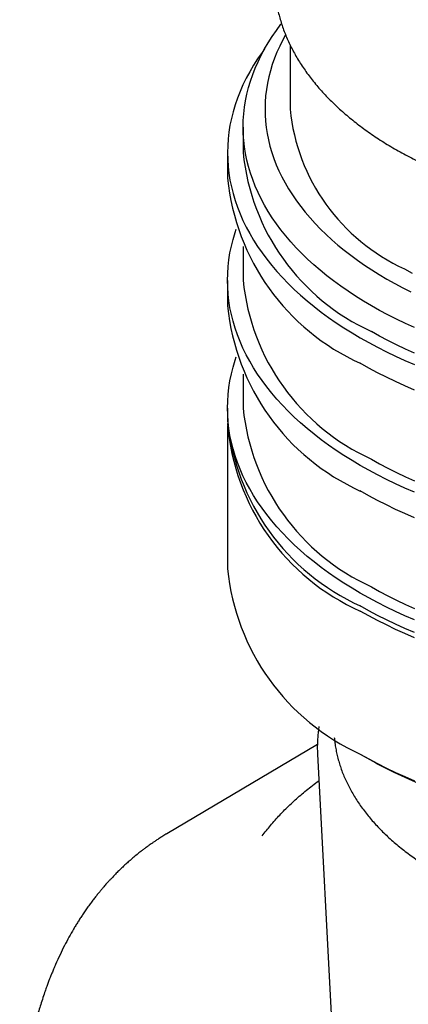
# Model space of a CAD drawing. Header units: millimetres. Extents: x 8 to 552, y 12 to 759.
# Tile 33 of 55: x 485 to 497, y 174 to 205. Entities that reach past the tile are written whole.
import ezdxf

# ---------------------------------------------------------------- set-up
doc = ezdxf.new("R2010")
doc.units = ezdxf.units.MM

msp = doc.modelspace()

# ---------------------------------------------------------------- linework, layer by layer
at = {"color": 7, "linetype": 'Continuous', "lineweight": 30}
for p, q in [((493.652, 204.322), (493.652, 202.263)), ((492.152, 201.691), (492.152, 200.875)), ((491.652, 200.875), (491.652, 200.058)), ((492.152, 197.879), (492.152, 196.792)), ((491.652, 196.792), (491.652, 195.975)), ((492.152, 193.796), (492.152, 192.709)), ((491.652, 192.709), (491.652, 192.301)), ((491.652, 192.138), (491.652, 187.565)), ((494.525, 181.947), (489.714, 179.1)), ((494.53, 181.643), (495.786, 157.986)), ((495.897, 181.647), (496.392, 181.361)), ((489.696, 179.085), (489.716, 179.097))]:
    msp.add_line(p, q, dxfattribs=at)
at = {"color": 7, "linetype": 'Continuous', "lineweight": 30, "flags": 128}
for points in [[(496.252, 195.976), (495.996, 196.128), (495.748, 196.283), (495.506, 196.442), (495.272, 196.605), (495.045, 196.771), (494.825, 196.941), (494.614, 197.114), (494.41, 197.289), (494.215, 197.468), (494.027, 197.65), (493.848, 197.835), (493.677, 198.022), (493.515, 198.212), (493.362, 198.404), (493.217, 198.598), (493.081, 198.795), (492.955, 198.993), (492.837, 199.194), (492.728, 199.396), (492.629, 199.599), (492.538, 199.805), (492.458, 200.011), (492.386, 200.218), (492.324, 200.427), (492.271, 200.636), (492.228, 200.846), (492.195, 201.057), (492.171, 201.268), (492.156, 201.48), (492.152, 201.691), (492.156, 201.903), (492.171, 202.114), (492.195, 202.325), (492.228, 202.536), (492.271, 202.746), (492.324, 202.956), (492.386, 203.164), (492.458, 203.372), (492.538, 203.578), (492.629, 203.783), (492.728, 203.987), (492.837, 204.189), (492.955, 204.389), (493.081, 204.588), (493.217, 204.784), (493.362, 204.979), (493.376, 204.997)], [(493.507, 204.643), (493.416, 204.477), (493.32, 204.283), (493.232, 204.087), (493.154, 203.89), (493.084, 203.693), (493.024, 203.494), (492.972, 203.294), (492.93, 203.094), (492.896, 202.893), (492.872, 202.692), (492.857, 202.49), (492.852, 202.288), (492.855, 202.086), (492.868, 201.885), (492.89, 201.683), (492.921, 201.482), (492.961, 201.282), (493.01, 201.082), (493.068, 200.883), (493.136, 200.685), (493.212, 200.488), (493.297, 200.292), (493.391, 200.098), (493.494, 199.905), (493.606, 199.713), (493.727, 199.524), (493.856, 199.336), (493.993, 199.151), (494.139, 198.967), (494.293, 198.786), (494.456, 198.607), (494.626, 198.431), (494.805, 198.258), (494.991, 198.087), (495.185, 197.919), (495.387, 197.754), (495.596, 197.592), (495.812, 197.434), (496.035, 197.278), (496.266, 197.127), (496.503, 196.978), (496.747, 196.834)], [(492.838, 204.191), (492.755, 204.078), (492.615, 203.875), (492.483, 203.669), (492.361, 203.461), (492.249, 203.252), (492.146, 203.041), (492.052, 202.829), (491.968, 202.615), (491.894, 202.4), (491.83, 202.184), (491.776, 201.967), (491.731, 201.75), (491.696, 201.531), (491.671, 201.313), (491.657, 201.094), (491.652, 200.875), (491.657, 200.656), (491.671, 200.437), (491.696, 200.218), (491.731, 200), (491.776, 199.782), (491.83, 199.565), (491.894, 199.349), (491.968, 199.134), (492.052, 198.921), (492.146, 198.708), (492.249, 198.497), (492.361, 198.288), (492.483, 198.081), (492.615, 197.875), (492.755, 197.671), (492.905, 197.47), (493.064, 197.271), (493.232, 197.075), (493.409, 196.881), (493.594, 196.689), (493.788, 196.501), (493.991, 196.316), (494.202, 196.134), (494.421, 195.955), (494.648, 195.779), (494.883, 195.607), (495.126, 195.438), (495.376, 195.274), (495.634, 195.113), (495.899, 194.956)], [(495.899, 190.873), (495.634, 191.03), (495.376, 191.191), (495.126, 191.356), (494.883, 191.524), (494.648, 191.696), (494.421, 191.872), (494.202, 192.051), (493.991, 192.233), (493.788, 192.418), (493.594, 192.607), (493.409, 192.798), (493.232, 192.992), (493.064, 193.188), (492.905, 193.387), (492.755, 193.589), (492.615, 193.792), (492.483, 193.998), (492.361, 194.205), (492.249, 194.415), (492.146, 194.626), (492.052, 194.838), (491.968, 195.052), (491.894, 195.267), (491.83, 195.483), (491.776, 195.699), (491.731, 195.917), (491.696, 196.135), (491.671, 196.354), (491.657, 196.573), (491.652, 196.792), (491.657, 197.011), (491.671, 197.23), (491.696, 197.449), (491.731, 197.667), (491.776, 197.885), (491.83, 198.101), (491.894, 198.317), (491.93, 198.425)], [(497.313, 197.16), (497.555, 197.024)], [(496.747, 196.834), (496.998, 196.693), (497.254, 196.556), (497.517, 196.423)], [(497.629, 195.279), (497.341, 195.41), (497.059, 195.546), (496.784, 195.685), (496.515, 195.829), (496.252, 195.976)], [(495.899, 194.956), (496.17, 194.803), (496.449, 194.654), (496.735, 194.51), (497.026, 194.369), (497.325, 194.234), (497.629, 194.103)], [(497.629, 194.463), (497.341, 194.594), (497.059, 194.729), (496.784, 194.869), (496.515, 195.012), (496.252, 195.16)], [(495.899, 186.79), (495.634, 186.947), (495.376, 187.108), (495.126, 187.273), (494.883, 187.441), (494.648, 187.614), (494.421, 187.789), (494.202, 187.968), (493.991, 188.15), (493.788, 188.336), (493.594, 188.524), (493.409, 188.715), (493.232, 188.909), (493.064, 189.106), (492.905, 189.305), (492.755, 189.506), (492.615, 189.71), (492.483, 189.915), (492.361, 190.123), (492.249, 190.332), (492.146, 190.543), (492.052, 190.755), (491.968, 190.969), (491.894, 191.184), (491.83, 191.4), (491.776, 191.617), (491.731, 191.834), (491.696, 192.053), (491.671, 192.271), (491.657, 192.49), (491.652, 192.709), (491.657, 192.928), (491.671, 193.147), (491.696, 193.366), (491.731, 193.584), (491.776, 193.802), (491.83, 194.019), (491.894, 194.235), (491.93, 194.342)], [(497.629, 193.286), (497.325, 193.417), (497.026, 193.553), (496.735, 193.693), (496.449, 193.838), (496.17, 193.986), (495.899, 194.139)], [(497.629, 190.02), (497.325, 190.151), (497.026, 190.287), (496.735, 190.427), (496.449, 190.571), (496.17, 190.72), (495.899, 190.873)], [(496.252, 191.077), (496.515, 190.93), (496.784, 190.786), (497.059, 190.646), (497.341, 190.511), (497.629, 190.38)], [(497.629, 189.203), (497.325, 189.335), (497.026, 189.47), (496.735, 189.61), (496.449, 189.755), (496.17, 189.904), (495.899, 190.057)], [(496.252, 186.994), (496.515, 186.847), (496.784, 186.703), (497.059, 186.564), (497.341, 186.428), (497.629, 186.297)], [(497.629, 185.937), (497.325, 186.068), (497.026, 186.204), (496.735, 186.344), (496.449, 186.489), (496.17, 186.637), (495.899, 186.79)], [(497.629, 185.529), (497.325, 185.66), (497.026, 185.796), (496.735, 185.936), (496.449, 186.08), (496.17, 186.229), (495.899, 186.382)], [(497.629, 185.366), (497.325, 185.497), (497.026, 185.632), (496.735, 185.773), (496.449, 185.917), (496.17, 186.066), (495.899, 186.219)], [(495.899, 181.646), (496.17, 181.493), (496.449, 181.344), (496.735, 181.2), (497.026, 181.06), (497.325, 180.924), (497.629, 180.793)]]:
    msp.add_lwpolyline(points, dxfattribs=at)
at = {"color": 7, "linetype": 'Continuous', "lineweight": 30}
for centre, radius, start, end in [((499.922, 202.897), 6.303, 185.7776, 245.5426), ((499.163, 201.577), 7.047, 185.7216, 245.5985), ((498.914, 200.786), 7.299, 185.7216, 245.5985), ((499.163, 197.495), 7.047, 185.7216, 245.5985), ((498.914, 196.703), 7.299, 185.7216, 245.5985), ((499.163, 193.412), 7.047, 185.7216, 245.5985), ((498.914, 193.029), 7.299, 185.7216, 245.5985), ((498.812, 192.783), 7.182, 184.5039, 246.0654), ((498.914, 188.293), 7.299, 185.7216, 245.5985), ((506.151, 200.165), 21.186, 242.5752, 297.4302)]:
    msp.add_arc(centre, radius, start, end, dxfattribs=at)
for points, knots in [([(493.156, 206.262), (493.156, 206.238), (493.159, 206.149), (493.171, 205.996), (493.193, 205.803), (493.224, 205.61), (493.263, 205.419), (493.31, 205.227), (493.365, 205.037), (493.429, 204.847), (493.5, 204.659), (493.58, 204.471), (493.667, 204.285), (493.763, 204.1), (493.867, 203.916), (493.978, 203.734), (494.098, 203.554), (494.225, 203.376), (494.36, 203.199), (494.502, 203.025), (494.652, 202.853), (494.809, 202.683), (494.974, 202.515), (495.145, 202.35), (495.324, 202.188), (495.51, 202.029), (495.702, 201.872), (495.901, 201.719), (496.107, 201.568), (496.319, 201.421), (496.537, 201.277), (496.762, 201.136), (496.992, 200.999), (497.228, 200.865), (497.47, 200.735), (497.717, 200.609), (497.969, 200.486), (498.227, 200.367), (498.49, 200.252), (498.757, 200.141), (499.029, 200.034), (499.306, 199.932), (499.587, 199.833), (499.872, 199.738), (500.161, 199.648), (500.453, 199.562), (500.749, 199.48), (501.049, 199.403), (501.352, 199.33), (501.658, 199.262), (501.966, 199.198), (502.278, 199.139), (502.591, 199.085), (502.907, 199.035), (503.225, 198.989), (503.545, 198.949), (503.866, 198.913), (504.189, 198.882), (504.513, 198.855), (504.838, 198.834), (505.164, 198.817), (505.491, 198.805), (505.818, 198.797), (506.145, 198.795), (506.472, 198.797), (506.799, 198.804), (507.126, 198.816), (507.452, 198.833), (507.777, 198.854), (508.101, 198.881), (508.424, 198.911), (508.745, 198.947), (509.065, 198.988), (509.383, 199.033), (509.699, 199.082), (510.013, 199.137), (510.324, 199.196), (510.633, 199.259), (510.939, 199.328), (511.242, 199.4), (511.541, 199.477), (511.838, 199.559), (512.131, 199.644), (512.42, 199.735), (512.705, 199.829), (512.986, 199.927), (513.263, 200.03), (513.535, 200.137), (513.803, 200.248), (514.065, 200.363), (514.323, 200.481), (514.576, 200.604), (514.824, 200.73), (515.066, 200.86), (515.302, 200.994), (515.533, 201.131), (515.757, 201.271), (515.976, 201.415), (516.188, 201.563), (516.394, 201.713), (516.594, 201.867), (516.787, 202.023), (516.973, 202.183), (517.152, 202.345), (517.324, 202.51), (517.489, 202.678), (517.647, 202.848), (517.798, 203.02), (517.94, 203.195), (518.076, 203.372), (518.203, 203.551), (518.323, 203.732), (518.435, 203.914), (518.539, 204.099), (518.635, 204.284), (518.723, 204.471), (518.803, 204.659), (518.875, 204.849), (518.938, 205.039), (518.994, 205.23), (519.041, 205.422), (519.08, 205.614), (519.111, 205.807), (519.132, 206), (519.145, 206.153), (519.147, 206.241), (519.148, 206.266)], [0, 0, 0, 0, 0.003033, 0.011024, 0.019017, 0.027013, 0.035016, 0.043026, 0.051045, 0.059074, 0.067115, 0.075167, 0.083232, 0.091309, 0.099399, 0.107501, 0.115614, 0.123738, 0.131872, 0.140015, 0.148166, 0.156325, 0.16449, 0.172661, 0.180836, 0.189015, 0.197198, 0.205383, 0.213569, 0.221757, 0.229946, 0.238136, 0.246326, 0.254515, 0.262704, 0.270892, 0.279079, 0.287266, 0.295451, 0.303635, 0.311818, 0.32, 0.328181, 0.33636, 0.344538, 0.352716, 0.360891, 0.369066, 0.37724, 0.385413, 0.393585, 0.401756, 0.409926, 0.418095, 0.426264, 0.434432, 0.442599, 0.450766, 0.458932, 0.467099, 0.475264, 0.48343, 0.491596, 0.499761, 0.507926, 0.516092, 0.524257, 0.532423, 0.540589, 0.548755, 0.556922, 0.565089, 0.573256, 0.581425, 0.589594, 0.597763, 0.605934, 0.614105, 0.622277, 0.63045, 0.638625, 0.6468, 0.654977, 0.663154, 0.671334, 0.679514, 0.687696, 0.695878, 0.704063, 0.712248, 0.720435, 0.728624, 0.736813, 0.745004, 0.753195, 0.761387, 0.76958, 0.777774, 0.785967, 0.79416, 0.802353, 0.810544, 0.818733, 0.82692, 0.835104, 0.843284, 0.85146, 0.85963, 0.867794, 0.87595, 0.884098, 0.892237, 0.900366, 0.908484, 0.916591, 0.924685, 0.932766, 0.940835, 0.948891, 0.956935, 0.964967, 0.972989, 0.981001, 0.989005, 0.997003, 1, 1, 1, 1]), ([(494.577, 182.528), (494.573, 182.504), (494.558, 182.419), (494.542, 182.272), (494.528, 182.086), (494.523, 181.899), (494.524, 181.751), (494.529, 181.665), (494.531, 181.64)], [0, 0, 0, 0, 0.078898, 0.289031, 0.498865, 0.70849, 0.918002, 1, 1, 1, 1]), ([(495.068, 182.172), (495.072, 182.13), (495.081, 182.028), (495.105, 181.867), (495.139, 181.689), (495.181, 181.511), (495.232, 181.335), (495.29, 181.159), (495.357, 180.984), (495.432, 180.81), (495.515, 180.638), (495.606, 180.467), (495.705, 180.297), (495.811, 180.129), (495.926, 179.963), (496.048, 179.798), (496.178, 179.636), (496.315, 179.476), (496.46, 179.318), (496.612, 179.163), (496.771, 179.01), (496.938, 178.86), (497.111, 178.713), (497.291, 178.569), (497.478, 178.428), (497.671, 178.29), (497.87, 178.155), (498.076, 178.023), (498.242, 177.923), (498.377, 177.844), (498.514, 177.766), (498.701, 177.664), (498.929, 177.546), (499.162, 177.432), (499.401, 177.322), (499.644, 177.216), (499.892, 177.114), (500.145, 177.016), (500.402, 176.922), (500.663, 176.833), (500.929, 176.747), (501.198, 176.666), (501.471, 176.589), (501.747, 176.517), (502.026, 176.449), (502.309, 176.385), (502.594, 176.326), (502.882, 176.272), (503.172, 176.222), (503.464, 176.177), (503.759, 176.137), (504.055, 176.101), (504.353, 176.07), (504.652, 176.044), (504.952, 176.022), (505.253, 176.005), (505.554, 175.994), (505.857, 175.986), (506.159, 175.984), (506.461, 175.987), (506.763, 175.994), (507.065, 176.006), (507.366, 176.023), (507.666, 176.045), (507.965, 176.071), (508.262, 176.102), (508.558, 176.138), (508.853, 176.179), (509.145, 176.224), (509.435, 176.274), (509.723, 176.329), (510.008, 176.388), (510.29, 176.452), (510.57, 176.52), (510.846, 176.593), (511.118, 176.67), (511.387, 176.751), (511.652, 176.837), (511.913, 176.927), (512.17, 177.021), (512.423, 177.119), (512.671, 177.221), (512.914, 177.328), (513.152, 177.438), (513.385, 177.552), (513.613, 177.67), (513.835, 177.791), (514.051, 177.916), (514.262, 178.045), (514.467, 178.177), (514.665, 178.312), (514.857, 178.451), (515.043, 178.593), (515.222, 178.738), (515.395, 178.886), (515.56, 179.037), (515.718, 179.19), (515.87, 179.346), (516.013, 179.505), (516.15, 179.666), (516.279, 179.829), (516.4, 179.994), (516.513, 180.161), (516.619, 180.331), (516.717, 180.501), (516.806, 180.673), (516.888, 180.847), (516.961, 181.022), (517.026, 181.198), (517.083, 181.374), (517.132, 181.552), (517.173, 181.73), (517.205, 181.909), (517.225, 182.055), (517.232, 182.141), (517.235, 182.168)], [0, 0, 0, 0, 0.00622, 0.015028, 0.023842, 0.032667, 0.041503, 0.050353, 0.059218, 0.068099, 0.076998, 0.085913, 0.094846, 0.103795, 0.112759, 0.121738, 0.130731, 0.139735, 0.14875, 0.157775, 0.166807, 0.175846, 0.18489, 0.193939, 0.202991, 0.212046, 0.221102, 0.230159, 0.239217, 0.242437, 0.247217, 0.256274, 0.26533, 0.274386, 0.283439, 0.292492, 0.301542, 0.310591, 0.319639, 0.328685, 0.337729, 0.346771, 0.355812, 0.364851, 0.373889, 0.382925, 0.39196, 0.400994, 0.410027, 0.419058, 0.428089, 0.437119, 0.446148, 0.455176, 0.464204, 0.473231, 0.482258, 0.491285, 0.500311, 0.509338, 0.518365, 0.527392, 0.536419, 0.545446, 0.554474, 0.563503, 0.572532, 0.581563, 0.590594, 0.599626, 0.608659, 0.617693, 0.626729, 0.635766, 0.644805, 0.653845, 0.662887, 0.671931, 0.680976, 0.690023, 0.699073, 0.708124, 0.717177, 0.726231, 0.735288, 0.744346, 0.753406, 0.762467, 0.771529, 0.780592, 0.789655, 0.798717, 0.807779, 0.81684, 0.825897, 0.834952, 0.844002, 0.853046, 0.862084, 0.871114, 0.880134, 0.889143, 0.89814, 0.907124, 0.916092, 0.925044, 0.93398, 0.942897, 0.951798, 0.960681, 0.969547, 0.978398, 0.987234, 0.996059, 1, 1, 1, 1]), ([(492.764, 179.028), (492.85, 179.141), (493.023, 179.368), (493.318, 179.698), (493.639, 180.022), (493.989, 180.336), (494.301, 180.594), (494.505, 180.743), (494.575, 180.794)], [0, 0, 0, 0, 0.1802771, 0.3604905, 0.5410983, 0.7225554, 0.9053107, 1, 1, 1, 1]), ([(489.715, 179.101), (489.671, 179.074), (489.589, 179.025), (489.474, 178.952), (489.374, 178.887), (489.288, 178.829), (489.215, 178.779), (489.14, 178.726), (489.057, 178.666), (488.967, 178.599), (488.868, 178.523), (488.755, 178.433), (488.629, 178.329), (488.508, 178.224), (488.4, 178.127), (488.298, 178.033), (488.198, 177.937), (488.098, 177.838), (488.003, 177.741), (487.924, 177.657), (487.86, 177.588), (487.81, 177.533), (487.763, 177.481), (487.716, 177.427), (487.661, 177.362), (487.597, 177.287), (487.525, 177.2), (487.448, 177.103), (487.365, 176.997), (487.279, 176.882), (487.19, 176.761), (487.103, 176.636), (487.02, 176.514), (486.942, 176.396), (486.869, 176.28), (486.798, 176.165), (486.701, 176.003), (486.579, 175.79), (486.434, 175.518), (486.291, 175.228), (486.177, 174.977), (486.092, 174.78), (486.039, 174.652), (485.993, 174.537), (485.95, 174.427), (485.905, 174.308), (485.855, 174.172), (485.796, 174.003), (485.73, 173.807), (485.663, 173.594), (485.602, 173.387), (485.543, 173.176), (485.487, 172.962), (485.433, 172.74), (485.382, 172.515), (485.332, 172.279), (485.284, 172.029), (485.236, 171.754), (485.188, 171.45), (485.143, 171.115), (485.112, 170.844), (485.092, 170.65), (485.082, 170.544), (485.074, 170.45), (485.067, 170.37), (485.062, 170.304), (485.058, 170.246), (485.053, 170.186), (485.048, 170.113), (485.042, 170.021), (485.036, 169.908), (485.029, 169.776), (485.022, 169.624), (485.016, 169.463), (485.01, 169.261), (485.006, 169.032), (485.005, 168.781), (485.007, 168.556), (485.01, 168.352), (485.016, 168.16), (485.022, 167.97), (485.031, 167.777), (485.041, 167.581), (485.056, 167.348), (485.075, 167.087), (485.099, 166.803), (485.124, 166.544), (485.15, 166.302), (485.178, 166.061), (485.211, 165.805), (485.249, 165.53), (485.292, 165.238), (485.356, 164.846), (485.443, 164.358), (485.559, 163.779), (485.688, 163.197), (485.831, 162.609), (485.991, 162.008), (486.126, 161.536), (486.228, 161.2), (486.288, 161.004), (486.349, 160.812), (486.407, 160.633), (486.457, 160.479), (486.499, 160.355), (486.528, 160.267), (486.548, 160.209), (486.562, 160.167), (486.579, 160.119), (486.601, 160.055), (486.628, 159.976), (486.659, 159.887), (486.693, 159.793), (486.742, 159.656), (486.809, 159.471), (486.897, 159.233), (486.994, 158.979), (487.096, 158.716), (487.2, 158.454), (487.304, 158.201), (487.4, 157.97), (487.49, 157.759), (487.572, 157.569), (487.652, 157.385), (487.732, 157.208), (487.811, 157.032), (487.893, 156.853), (487.982, 156.662), (488.08, 156.454), (488.19, 156.226), (488.311, 155.978), (488.445, 155.71), (488.592, 155.423), (488.752, 155.116), (488.926, 154.791), (489.114, 154.447), (489.316, 154.088), (489.532, 153.714), (489.763, 153.325), (490.01, 152.92), (490.182, 152.647), (490.271, 152.508)], [0, 0, 0, 0, 0.006582, 0.012523, 0.017823, 0.022484, 0.026507, 0.030162, 0.035628, 0.040752, 0.045699, 0.052775, 0.060298, 0.067436, 0.074111, 0.079829, 0.086084, 0.092611, 0.098647, 0.104144, 0.107934, 0.111148, 0.114, 0.117161, 0.120676, 0.125187, 0.130172, 0.135596, 0.14144, 0.147703, 0.154384, 0.160972, 0.167467, 0.17341, 0.179257, 0.185021, 0.190728, 0.20332, 0.216148, 0.229507, 0.243699, 0.250127, 0.255795, 0.260688, 0.265106, 0.270178, 0.276014, 0.282583, 0.291704, 0.300525, 0.309044, 0.317131, 0.326088, 0.334625, 0.343414, 0.352526, 0.362084, 0.372092, 0.383856, 0.396227, 0.409205, 0.413511, 0.417342, 0.420691, 0.423558, 0.425945, 0.427849, 0.429743, 0.43233, 0.435615, 0.4396, 0.444284, 0.449665, 0.455531, 0.461169, 0.470766, 0.47941, 0.487102, 0.494034, 0.500403, 0.50682, 0.513287, 0.519806, 0.526359, 0.536253, 0.545529, 0.554189, 0.561542, 0.569316, 0.577628, 0.586476, 0.595862, 0.605783, 0.624122, 0.642444, 0.660743, 0.679041, 0.697767, 0.717084, 0.723103, 0.729176, 0.735305, 0.741056, 0.745856, 0.7497, 0.752589, 0.754022, 0.755085, 0.756525, 0.758525, 0.761067, 0.763861, 0.766804, 0.769895, 0.776665, 0.784054, 0.79206, 0.800465, 0.80864, 0.816547, 0.824186, 0.830334, 0.836296, 0.842073, 0.847665, 0.853071, 0.858656, 0.864589, 0.871173, 0.87841, 0.886298, 0.894839, 0.904032, 0.913877, 0.924374, 0.935524, 0.947325, 0.95955, 0.972404, 0.985888, 1, 1, 1, 1])]:
    msp.add_open_spline(points, degree=3, knots=knots, dxfattribs=at)

doc.saveas('drawing.dxf')
